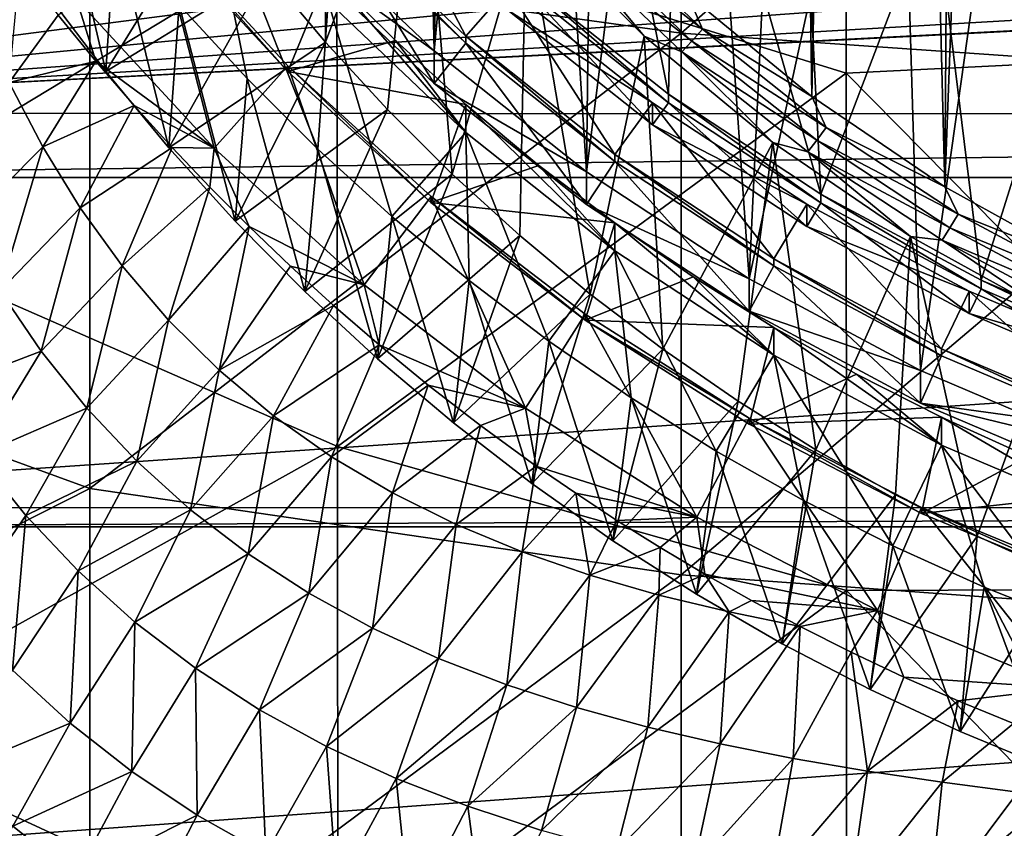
# Model space of a CAD drawing. Header units: metres. Extents: x -104 to 104, y -68 to 90.
# Tile 84 of 256: x -11.5 to -5.36, y -55.8 to -50.75. Entities that reach past the tile are written whole.
import ezdxf

# ---------------------------------------------------------------- set-up
doc = ezdxf.new("R2010")
doc.units = ezdxf.units.M
doc.layers.add('solid_FIT-BATH-153_SW0002', color=7, linetype='CONTINUOUS')

msp = doc.modelspace()

# ---------------------------------------------------------------- linework, layer by layer
at = {"layer": 'solid_FIT-BATH-153_SW0002'}
for points in [[(-5.728199, -51.793858, -16.633579), (-5.594903, -33.232437, -18.257492), (-5.026114, -32.917171, -18.285074)], [(-4.849385, -52.280186, -16.59103), (-5.728199, -51.793858, -16.633579), (-5.026114, -32.917171, -18.285074)], [(-5.728199, -51.793858, -16.633579), (-6.190857, -33.61467, -18.224052), (-5.594903, -33.232437, -18.257492)], [(-6.559093, -51.228302, -16.683058), (-6.811097, -34.07523, -18.183758), (-6.190857, -33.61467, -18.224052)], [(-5.728199, -51.793858, -16.633579), (-6.559093, -51.228302, -16.683058), (-6.190857, -33.61467, -18.224052)], [(-6.559093, -51.228302, -16.683058), (-7.333405, -50.589355, -16.738958), (-6.811097, -34.07523, -18.183758)], [(-9.090753, -43.526817, 3.082692), (-8.915361, -50.944195, 3.731629), (-9.793706, -50.107559, 3.658433)], [(-9.090753, -43.526817, 3.082692), (-8.776835, -44.400761, 3.159153), (-8.915361, -50.944195, 3.731629)], [(-8.776835, -44.400761, 3.159153), (-8.378325, -45.240303, 3.232603), (-8.915361, -50.944195, 3.731629)], [(-8.378325, -45.240303, 3.232603), (-7.964556, -51.69965, 3.797723), (-8.915361, -50.944195, 3.731629)], [(-8.378325, -45.240303, 3.232603), (-7.898681, -46.03743, 3.302342), (-7.964556, -51.69965, 3.797723)], [(-7.898681, -46.03743, 3.302342), (-7.343475, -46.783066, 3.367577), (-7.964556, -51.69965, 3.797723)], [(-7.343475, -46.783066, 3.367577), (-6.949521, -52.367046, 3.856112), (-7.964556, -51.69965, 3.797723)], [(-7.343475, -46.783066, 3.367577), (-6.717751, -47.470886, 3.427754), (-6.949521, -52.367046, 3.856112)], [(-11.063119, -50.320972, 13.693836), (-7.374184, -50.83408, 13.679385), (-7.374184, -47.369625, 13.931927)], [(-7.374184, -47.369625, 13.931927), (-7.374184, -50.83408, 13.679385), (-3.685249, -47.61071, 13.931496)], [(-6.717751, -47.470886, 3.427754), (-6.026678, -48.094933, 3.482351), (-6.949521, -52.367046, 3.856112)], [(-3.169878, -47.467896, 10.93548), (-3.16883, -50.927101, 10.683737), (-6.345631, -47.775509, 10.900718)], [(-7.374184, -50.83408, 13.679385), (-3.685249, -51.089088, 13.678524), (-3.685249, -47.61071, 13.931496)], [(-6.345631, -47.775509, 10.900718), (-6.343844, -51.08321, 10.65707), (-9.521892, -50.097214, 10.712256)], [(-3.16883, -50.927101, 10.683737), (-6.343844, -51.08321, 10.65707), (-6.345631, -47.775509, 10.900718)], [(-8.100172, -47.989269, 0.963557), (-8.341756, -50.507828, 1.183902), (-7.451959, -51.214828, 1.245756)], [(-7.396761, -48.724277, 1.027861), (-8.100172, -47.989269, 0.963557), (-7.451959, -51.214828, 1.245756)], [(-6.026678, -48.094933, 3.482351), (-5.879362, -52.940708, 3.906301), (-6.949521, -52.367046, 3.856112)], [(-6.026678, -48.094933, 3.482351), (-5.277678, -48.648224, 3.530757), (-5.879362, -52.940708, 3.906301)], [(-9.597023, -48.46109, -16.7878), (-9.592359, -50.890503, -16.575254), (-9.958195, -50.45396, -16.613447)], [(-9.597023, -48.46109, -16.7878), (-9.00751, -49.318478, -16.71279), (-9.592359, -50.890503, -16.575254)], [(-5.277678, -48.648224, 3.530757), (-4.761636, -53.416729, 3.947948), (-5.879362, -52.940708, 3.906301)], [(-7.396761, -48.724277, 1.027861), (-7.451959, -51.214828, 1.245756), (-6.502005, -51.839394, 1.300399)], [(-6.62572, -49.389923, 1.086098), (-7.396761, -48.724277, 1.027861), (-6.502005, -51.839394, 1.300399)], [(-9.521892, -50.097214, 10.712256), (-12.698871, -52.019279, 10.539236), (-12.701849, -48.780434, 10.788698)], [(-14.752053, -49.043961, 13.762091), (-14.752053, -52.331753, 13.506108), (-11.063119, -50.320972, 13.693836)], [(-9.00751, -49.318478, -16.71279), (-9.206521, -51.310974, -16.538467), (-9.592359, -50.890503, -16.575254)], [(-9.00751, -49.318478, -16.71279), (-8.802503, -51.713516, -16.50325), (-9.206521, -51.310974, -16.538467)], [(-9.00751, -49.318478, -16.71279), (-8.341341, -50.117535, -16.642881), (-8.802503, -51.713516, -16.50325)], [(-5.794354, -49.979565, 1.137685), (-6.62572, -49.389923, 1.086098), (-6.502005, -51.839394, 1.300399)], [(-3.713002, -49.830849, 5.916355), (-15.47084, -49.539158, 5.890835), (-15.285266, -51.333694, 6.047837)], [(-11.285658, -49.681881, -4.835921), (-11.33701, -50.578644, -15.899865), (-10.964933, -51.072086, -15.856694)], [(-10.905958, -50.178776, -4.792449), (-11.285658, -49.681881, -4.835921), (-10.964933, -51.072086, -15.856694)], [(-10.358816, -49.743824, -4.830502), (-10.505301, -50.656864, -4.750621), (-10.082749, -51.117332, -4.710335)], [(-10.358816, -49.743824, -4.830502), (-10.082749, -51.117332, -4.710335), (-9.640279, -51.558174, -4.671767)], [(-9.576902, -50.635315, -4.752506), (-10.358816, -49.743824, -4.830502), (-9.640279, -51.558174, -4.671767)], [(-9.287787, -49.758568, 2.097145), (-9.576797, -50.034054, 2.121247), (-8.718104, -50.851921, 2.192801)], [(-8.455037, -50.55175, 2.166539), (-9.287787, -49.758568, 2.097145), (-8.718104, -50.851921, 2.192801)], [(-2.812791, -50.140823, 5.943474), (-3.713002, -49.830849, 5.916355), (-15.285266, -51.333694, 6.047837)], [(-10.964933, -51.072086, -15.856694), (-11.33701, -50.578644, -15.899865), (-10.304884, -50.000252, -16.653141)], [(-10.964933, -51.072086, -15.856694), (-10.304884, -50.000252, -16.653141), (-9.958195, -50.45396, -16.613447)], [(-5.794354, -49.979565, 1.137685), (-6.502005, -51.839394, 1.300399), (-5.500985, -52.376019, 1.347348)], [(-4.91154, -50.487396, 1.182114), (-5.794354, -49.979565, 1.137685), (-5.500985, -52.376019, 1.347348)], [(-9.576797, -50.034054, 2.121247), (-9.576969, -50.077518, 1.623139), (-8.717873, -50.895782, 1.694728)], [(-8.718104, -50.851921, 2.192801), (-9.576797, -50.034054, 2.121247), (-8.717873, -50.895782, 1.694728)], [(-9.521892, -50.097214, 10.712256), (-9.519306, -53.415058, 10.450956), (-12.698871, -52.019279, 10.539236)], [(-9.576969, -50.077518, 1.623139), (-9.79387, -50.310127, 1.342344), (-8.91507, -51.147152, 1.415574)], [(-9.793706, -50.107559, 3.658433), (-8.915361, -50.944195, 3.731629), (-9.79387, -50.310127, 1.342344)], [(-8.717873, -50.895782, 1.694728), (-9.576969, -50.077518, 1.623139), (-8.91507, -51.147152, 1.415574)], [(-6.343844, -51.08321, 10.65707), (-9.519306, -53.415058, 10.450956), (-9.521892, -50.097214, 10.712256)], [(-8.341341, -50.117535, -16.642881), (-8.381057, -52.097218, -16.469681), (-8.802503, -51.713516, -16.50325)], [(-8.341341, -50.117535, -16.642881), (-7.941736, -52.462605, -16.437714), (-8.381057, -52.097218, -16.469681)], [(-8.341341, -50.117535, -16.642881), (-7.604521, -50.851551, -16.578663), (-7.941736, -52.462605, -16.437714)], [(-8.096206, -50.258362, -16.689327), (-7.604521, -50.851551, -16.578663), (-8.341341, -50.117535, -16.642881)], [(-8.027506, -50.196686, -16.737993), (-7.954516, -50.129463, -16.770327), (-7.24076, -50.809284, -16.71085)], [(-7.24076, -50.809284, -16.71085), (-7.954516, -50.129463, -16.770327), (-7.333405, -50.589355, -16.738958)], [(-1.887004, -50.363899, 5.962991), (-2.812791, -50.140823, 5.943474), (-15.285266, -51.333694, 6.047837)], [(-10.648018, -50.146263, -1.708617), (-10.288494, -51.551331, -2.238173), (-11.146025, -50.619045, -2.319737)], [(-10.905958, -50.178776, -4.792449), (-10.964933, -51.072086, -15.856694), (-10.571188, -51.548637, -15.815001)], [(-10.505301, -50.656864, -4.750621), (-10.905958, -50.178776, -4.792449), (-10.571188, -51.548637, -15.815001)], [(-10.648018, -50.146263, -1.708617), (-9.828784, -51.036896, -1.630697), (-10.288494, -51.551331, -2.238173)], [(-9.828851, -51.073868, -2.054016), (-9.828784, -51.036896, -1.630697), (-10.648018, -50.146263, -1.708617)], [(-9.828851, -51.073868, -2.054016), (-10.648018, -50.146263, -1.708617), (-10.64769, -50.183689, -2.131896)], [(-9.828851, -51.073868, -2.054016), (-10.64769, -50.183689, -2.131896), (-9.576969, -50.461002, -2.760117)], [(-7.307201, -50.882748, -16.677971), (-8.096206, -50.258362, -16.689327), (-8.027506, -50.196686, -16.737993)], [(-7.307201, -50.882748, -16.677971), (-8.027506, -50.196686, -16.737993), (-7.24076, -50.809284, -16.71085)], [(-7.307201, -50.882748, -16.677971), (-7.369736, -50.950294, -16.62879), (-8.096206, -50.258362, -16.689327)], [(-8.096206, -50.258362, -16.689327), (-7.369736, -50.950294, -16.62879), (-7.604521, -50.851551, -16.578663)], [(-14.752053, -52.331753, 13.506108), (-11.063119, -53.676071, 13.427971), (-11.063119, -50.320972, 13.693836)], [(-11.063119, -50.320972, 13.693836), (-11.063119, -53.676071, 13.427971), (-7.374184, -50.83408, 13.679385)], [(-8.915361, -50.944195, 3.731629), (-8.91507, -51.147152, 1.415574), (-9.79387, -50.310127, 1.342344)], [(-0.947434, -50.498299, 5.974749), (-1.887004, -50.363899, 5.962991), (-15.285266, -51.333694, 6.047837)], [(-11.501603, -50.413071, -5.024477), (-11.261979, -50.720806, -5.088721), (-11.56688, -51.142326, -4.877843)], [(0.947471, -50.498295, 5.974749), (-15.285266, -51.333694, 6.047837), (15.284303, -51.34248, 6.048605)], [(0.947471, -50.498295, 5.974749), (0, -50.543034, 5.978663), (-15.285266, -51.333694, 6.047837)], [(0, -50.543034, 5.978663), (-0.947434, -50.498299, 5.974749), (-15.285266, -51.333694, 6.047837)], [(-10.571188, -51.548637, -15.815001), (-10.964933, -51.072086, -15.856694), (-9.958195, -50.45396, -16.613447)], [(-10.571188, -51.548637, -15.815001), (-9.958195, -50.45396, -16.613447), (-9.592359, -50.890503, -16.575254)], [(-9.828851, -51.073868, -2.054016), (-9.576969, -50.461002, -2.760117), (-9.156737, -50.879639, -2.723491)], [(-9.576969, -50.461002, -2.760117), (-9.576902, -50.635315, -4.752506), (-8.718228, -51.45319, -4.680952)], [(-9.156737, -50.879639, -2.723491), (-9.576969, -50.461002, -2.760117), (-8.718228, -51.45319, -4.680952)], [(-4.91154, -50.487396, 1.182114), (-5.500985, -52.376019, 1.347348), (-4.455458, -52.821259, 1.386301)], [(-8.455037, -50.55175, 2.166539), (-8.718104, -50.851921, 2.192801), (-7.788162, -51.590816, 2.257446)], [(-7.553233, -51.268307, 2.22923), (-8.45476, -50.690365, 0.585067), (-8.455037, -50.55175, 2.166539)], [(-7.553233, -51.268307, 2.22923), (-8.455037, -50.55175, 2.166539), (-7.788162, -51.590816, 2.257446)], [(-8.341882, -50.561104, 0.573758), (-8.45476, -50.690365, 0.585067), (-7.553041, -51.406811, 0.647748)], [(-7.452149, -51.26807, 0.63561), (-8.341756, -50.507828, 1.183902), (-8.341882, -50.561104, 0.573758)], [(-7.452149, -51.26807, 0.63561), (-8.341882, -50.561104, 0.573758), (-7.553041, -51.406811, 0.647748)], [(-7.452149, -51.26807, 0.63561), (-7.451959, -51.214828, 1.245756), (-8.341756, -50.507828, 1.183902)], [(-11.146025, -50.619045, -2.319737), (-11.025414, -51.009174, -5.150985), (-11.261979, -50.720806, -5.088721)], [(-11.146025, -50.619045, -2.319737), (-10.288494, -51.551331, -2.238173), (-11.025414, -51.009174, -5.150985)], [(-7.24076, -50.809284, -16.71085), (-7.333405, -50.589355, -16.738958), (-6.559093, -51.228302, -16.683058)], [(-10.505301, -50.656864, -4.750621), (-10.571188, -51.548637, -15.815001), (-10.15658, -52.007313, -15.774873)], [(-10.082749, -51.117332, -4.710335), (-10.505301, -50.656864, -4.750621), (-10.15658, -52.007313, -15.774873)], [(-9.576902, -50.635315, -4.752506), (-9.640279, -51.558174, -4.671767), (-9.17869, -51.978409, -4.635001)], [(-8.718228, -51.45319, -4.680952), (-9.576902, -50.635315, -4.752506), (-9.17869, -51.978409, -4.635001)], [(-7.553233, -51.268307, 2.22923), (-7.553041, -51.406811, 0.647748), (-8.45476, -50.690365, 0.585067)], [(-11.261979, -50.720806, -5.088721), (-11.025414, -51.009174, -5.150985), (-11.56688, -51.142326, -4.877843)], [(-7.307201, -50.882748, -16.677971), (-7.24076, -50.809284, -16.71085), (-6.468706, -51.422634, -16.657188)], [(-6.468706, -51.422634, -16.657188), (-7.24076, -50.809284, -16.71085), (-6.559093, -51.228302, -16.683058)], [(-11.063119, -53.676071, 13.427971), (-7.374184, -54.216324, 13.411128), (-7.374184, -50.83408, 13.679385)], [(-8.718104, -50.851921, 2.192801), (-8.717873, -50.895782, 1.694728), (-7.788155, -51.634399, 1.759349)], [(-7.788162, -51.590816, 2.257446), (-8.718104, -50.851921, 2.192801), (-7.788155, -51.634399, 1.759349)], [(-7.604521, -50.851551, -16.578663), (-7.487144, -52.807507, -16.407539), (-7.941736, -52.462605, -16.437714)], [(-7.604521, -50.851551, -16.578663), (-6.802414, -51.515182, -16.520601), (-7.487144, -52.807507, -16.407539)], [(-7.369736, -50.950294, -16.62879), (-6.802414, -51.515182, -16.520601), (-7.604521, -50.851551, -16.578663)], [(-7.374184, -50.83408, 13.679385), (-7.374184, -54.216324, 13.411128), (-3.685249, -51.089088, 13.678524)], [(-10.15658, -52.007313, -15.774873), (-10.571188, -51.548637, -15.815001), (-9.592359, -50.890503, -16.575254)], [(-10.15658, -52.007313, -15.774873), (-9.592359, -50.890503, -16.575254), (-9.206521, -51.310974, -16.538467)], [(-9.828851, -51.073868, -2.054016), (-9.156737, -50.879639, -2.723491), (-8.717873, -51.279266, -2.688528)], [(-8.717873, -51.279266, -2.688528), (-9.156737, -50.879639, -2.723491), (-8.718228, -51.45319, -4.680952)], [(-8.717873, -50.895782, 1.694728), (-8.91507, -51.147152, 1.415574), (-7.96449, -51.902328, 1.481644)], [(-7.788155, -51.634399, 1.759349), (-8.717873, -50.895782, 1.694728), (-7.96449, -51.902328, 1.481644)], [(-6.528062, -51.501724, -16.623817), (-7.369736, -50.950294, -16.62879), (-7.307201, -50.882748, -16.677971)], [(-6.528062, -51.501724, -16.623817), (-7.307201, -50.882748, -16.677971), (-6.468706, -51.422634, -16.657188)], [(-3.16883, -50.927101, 10.683737), (-3.167725, -54.302979, 10.416376), (-6.343844, -51.08321, 10.65707)], [(-8.915361, -50.944195, 3.731629), (-7.964556, -51.69965, 3.797723), (-8.91507, -51.147152, 1.415574)], [(-6.528062, -51.501724, -16.623817), (-6.58393, -51.57457, -16.574173), (-7.369736, -50.950294, -16.62879)], [(-7.369736, -50.950294, -16.62879), (-6.58393, -51.57457, -16.574173), (-6.802414, -51.515182, -16.520601)], [(-11.025414, -51.009174, -5.150985), (-11.357926, -51.542233, -4.913616), (-11.56688, -51.142326, -4.877843)], [(-11.025414, -51.009174, -5.150985), (-10.787818, -51.28458, -5.211037), (-11.357926, -51.542233, -4.913616)], [(-10.288494, -51.551331, -2.238173), (-10.787818, -51.28458, -5.211037), (-11.025414, -51.009174, -5.150985)], [(-9.828784, -51.036896, -1.630697), (-9.35266, -52.405617, -2.163433), (-10.288494, -51.551331, -2.238173)], [(-8.93491, -51.889912, -1.982621), (-9.828784, -51.036896, -1.630697), (-9.828851, -51.073868, -2.054016)], [(-9.828784, -51.036896, -1.630697), (-8.934748, -51.853012, -1.559296), (-9.35266, -52.405617, -2.163433)], [(-8.93491, -51.889912, -1.982621), (-8.934748, -51.853012, -1.559296), (-9.828784, -51.036896, -1.630697)], [(-10.082749, -51.117332, -4.710335), (-10.15658, -52.007313, -15.774873), (-9.721884, -52.447243, -15.736383)], [(-9.640279, -51.558174, -4.671767), (-10.082749, -51.117332, -4.710335), (-9.721884, -52.447243, -15.736383)], [(-8.93491, -51.889912, -1.982621), (-9.828851, -51.073868, -2.054016), (-8.717873, -51.279266, -2.688528)], [(-6.343844, -51.08321, 10.65707), (-6.341945, -54.314671, 10.398998), (-9.519306, -53.415058, 10.450956)], [(-7.374184, -54.216324, 13.411128), (-3.685249, -54.484783, 13.409761), (-3.685249, -51.089088, 13.678524)], [(-3.167725, -54.302979, 10.416376), (-6.341945, -54.314671, 10.398998), (-6.343844, -51.08321, 10.65707)], [(-11.56688, -51.142326, -4.877843), (-11.357926, -51.542233, -4.913616), (-11.856899, -52.045628, -4.585394)], [(-7.964556, -51.69965, 3.797723), (-7.96449, -51.902328, 1.481644), (-8.91507, -51.147152, 1.415574)], [(-6.502117, -51.892704, 0.690259), (-7.451959, -51.214828, 1.245756), (-7.452149, -51.26807, 0.63561)], [(-6.502117, -51.892704, 0.690259), (-6.502005, -51.839394, 1.300399), (-7.451959, -51.214828, 1.245756)], [(-6.468706, -51.422634, -16.657188), (-6.559093, -51.228302, -16.683058), (-5.728199, -51.793858, -16.633579)], [(-10.787818, -51.28458, -5.211037), (-11.123269, -51.924793, -4.95975), (-11.357926, -51.542233, -4.913616)], [(-10.787818, -51.28458, -5.211037), (-10.550253, -51.54681, -5.268366), (-11.123269, -51.924793, -4.95975)], [(-10.288494, -51.551331, -2.238173), (-10.550253, -51.54681, -5.268366), (-10.787818, -51.28458, -5.211037)], [(-8.93491, -51.889912, -1.982621), (-8.717873, -51.279266, -2.688528), (-8.261339, -51.65897, -2.655309)], [(-8.717873, -51.279266, -2.688528), (-8.718228, -51.45319, -4.680952), (-7.788352, -52.192055, -4.61631)], [(-8.261339, -51.65897, -2.655309), (-8.717873, -51.279266, -2.688528), (-7.788352, -52.192055, -4.61631)], [(-7.553233, -51.268307, 2.22923), (-7.788162, -51.590816, 2.257446), (-6.795347, -52.243565, 2.314554)], [(-6.590314, -51.901417, 2.28462), (-7.553041, -51.406811, 0.647748), (-7.553233, -51.268307, 2.22923)], [(-6.590314, -51.901417, 2.28462), (-7.553233, -51.268307, 2.22923), (-6.795347, -52.243565, 2.314554)], [(-7.452149, -51.26807, 0.63561), (-7.553041, -51.406811, 0.647748), (-6.590411, -52.039738, 0.703122)], [(-6.502117, -51.892704, 0.690259), (-7.452149, -51.26807, 0.63561), (-6.590411, -52.039738, 0.703122)], [(15.284303, -51.34248, 6.048605), (-15.285266, -51.333694, 6.047837), (-15.241204, -51.735741, 6.083011)], [(15.24121, -51.735508, 6.082991), (15.284303, -51.34248, 6.048605), (-15.241204, -51.735741, 6.083011)], [(-9.721884, -52.447243, -15.736383), (-10.15658, -52.007313, -15.774873), (-9.206521, -51.310974, -16.538467)], [(-9.721884, -52.447243, -15.736383), (-9.206521, -51.310974, -16.538467), (-8.802503, -51.713516, -16.50325)], [(-6.590314, -51.901417, 2.28462), (-6.590411, -52.039738, 0.703122), (-7.553041, -51.406811, 0.647748)], [(-6.528062, -51.501724, -16.623817), (-6.468706, -51.422634, -16.657188), (-5.644569, -51.964573, -16.609776)], [(-5.644569, -51.964573, -16.609776), (-6.468706, -51.422634, -16.657188), (-5.728199, -51.793858, -16.633579)], [(-8.718228, -51.45319, -4.680952), (-9.17869, -51.978409, -4.635001), (-8.697507, -52.378601, -4.599989)], [(-8.718228, -51.45319, -4.680952), (-8.697507, -52.378601, -4.599989), (-8.19962, -52.75634, -4.566941)], [(-7.788352, -52.192055, -4.61631), (-8.718228, -51.45319, -4.680952), (-8.19962, -52.75634, -4.566941)], [(-11.357926, -51.542233, -4.913616), (-11.624927, -52.442612, -4.633882), (-11.856899, -52.045628, -4.585394)], [(-11.357926, -51.542233, -4.913616), (-11.123269, -51.924793, -4.95975), (-11.624927, -52.442612, -4.633882)], [(-10.550253, -51.54681, -5.268366), (-10.861291, -52.286732, -5.016206), (-11.123269, -51.924793, -4.95975)], [(-10.550253, -51.54681, -5.268366), (-10.313954, -51.795616, -5.323219), (-10.861291, -52.286732, -5.016206)], [(-10.288494, -51.551331, -2.238173), (-10.313954, -51.795616, -5.323219), (-10.550253, -51.54681, -5.268366)], [(-10.288494, -51.551331, -2.238173), (-10.069115, -52.041561, -5.376993), (-10.313954, -51.795616, -5.323219)], [(-10.288494, -51.551331, -2.238173), (-9.35266, -52.405617, -2.163433), (-10.069115, -52.041561, -5.376993)], [(-6.802414, -51.515182, -16.520601), (-7.017341, -53.131672, -16.379177), (-7.487144, -52.807507, -16.407539)], [(-6.802414, -51.515182, -16.520601), (-6.53265, -53.435074, -16.352634), (-7.017341, -53.131672, -16.379177)], [(-6.802414, -51.515182, -16.520601), (-5.941752, -52.102455, -16.469223), (-6.53265, -53.435074, -16.352634)], [(-6.58393, -51.57457, -16.574173), (-5.941752, -52.102455, -16.469223), (-6.802414, -51.515182, -16.520601)], [(-5.696363, -52.048634, -16.575968), (-6.58393, -51.57457, -16.574173), (-6.528062, -51.501724, -16.623817)], [(-5.696363, -52.048634, -16.575968), (-6.528062, -51.501724, -16.623817), (-5.644569, -51.964573, -16.609776)], [(-9.640279, -51.558174, -4.671767), (-9.721884, -52.447243, -15.736383), (-9.267854, -52.867645, -15.699603)], [(-9.17869, -51.978409, -4.635001), (-9.640279, -51.558174, -4.671767), (-9.267854, -52.867645, -15.699603)], [(-7.788162, -51.590816, 2.257446), (-7.788155, -51.634399, 1.759349), (-6.795705, -52.287003, 1.816444)], [(-6.795347, -52.243565, 2.314554), (-7.788162, -51.590816, 2.257446), (-6.795705, -52.287003, 1.816444)], [(-5.696363, -52.048634, -16.575968), (-5.745113, -52.12616, -16.525915), (-6.58393, -51.57457, -16.574173)], [(-6.58393, -51.57457, -16.574173), (-5.745113, -52.12616, -16.525915), (-5.941752, -52.102455, -16.469223)], [(-8.93491, -51.889912, -1.982621), (-8.261339, -51.65897, -2.655309), (-7.788155, -52.017883, -2.623908)], [(-7.788155, -52.017883, -2.623908), (-8.261339, -51.65897, -2.655309), (-7.788352, -52.192055, -4.61631)], [(-7.788155, -51.634399, 1.759349), (-7.96449, -51.902328, 1.481644), (-6.949785, -52.56958, 1.540021)], [(-6.795705, -52.287003, 1.816444), (-7.788155, -51.634399, 1.759349), (-6.949785, -52.56958, 1.540021)], [(15.24121, -51.735508, 6.082991), (-15.241204, -51.735741, 6.083011), (-14.974675, -53.795784, 6.263242)], [(14.974097, -53.799835, 6.263596), (15.24121, -51.735508, 6.082991), (-14.974675, -53.795784, 6.263242)], [(-9.267854, -52.867645, -15.699603), (-9.721884, -52.447243, -15.736383), (-8.802503, -51.713516, -16.50325)], [(-9.267854, -52.867645, -15.699603), (-8.802503, -51.713516, -16.50325), (-8.381057, -52.097218, -16.469681)], [(-7.964556, -51.69965, 3.797723), (-6.949521, -52.367046, 3.856112), (-7.96449, -51.902328, 1.481644)], [(-10.313954, -51.795616, -5.323219), (-10.572283, -52.625328, -5.081807), (-10.861291, -52.286732, -5.016206)], [(-10.313954, -51.795616, -5.323219), (-10.069115, -52.041561, -5.376993), (-10.572283, -52.625328, -5.081807)], [(-5.644569, -51.964573, -16.609776), (-5.728199, -51.793858, -16.633579), (-4.849385, -52.280186, -16.59103)], [(-8.934748, -51.853012, -1.559296), (-8.345644, -53.1754, -2.096085), (-9.35266, -52.405617, -2.163433)], [(-7.972676, -52.625462, -1.918269), (-8.934748, -51.853012, -1.559296), (-8.93491, -51.889912, -1.982621)], [(-8.934748, -51.853012, -1.559296), (-7.972713, -52.588402, -1.494958), (-8.345644, -53.1754, -2.096085)], [(-7.972676, -52.625462, -1.918269), (-7.972713, -52.588402, -1.494958), (-8.934748, -51.853012, -1.559296)], [(-5.501069, -52.429363, 0.73721), (-6.502005, -51.839394, 1.300399), (-6.502117, -51.892704, 0.690259)], [(-5.501069, -52.429363, 0.73721), (-5.500985, -52.376019, 1.347348), (-6.502005, -51.839394, 1.300399)], [(-7.972676, -52.625462, -1.918269), (-8.93491, -51.889912, -1.982621), (-7.788155, -52.017883, -2.623908)], [(-6.949521, -52.367046, 3.856112), (-6.949785, -52.56958, 1.540021), (-7.96449, -51.902328, 1.481644)], [(-6.590314, -51.901417, 2.28462), (-6.795347, -52.243565, 2.314554), (-5.749163, -52.804401, 2.363621)], [(-6.502117, -51.892704, 0.690259), (-6.590411, -52.039738, 0.703122), (-5.575509, -52.583767, 0.750719)], [(-5.575687, -52.445351, 2.332208), (-6.590411, -52.039738, 0.703122), (-6.590314, -51.901417, 2.28462)], [(-5.575687, -52.445351, 2.332208), (-6.590314, -51.901417, 2.28462), (-5.749163, -52.804401, 2.363621)], [(-5.501069, -52.429363, 0.73721), (-6.502117, -51.892704, 0.690259), (-5.575509, -52.583767, 0.750719)], [(-11.123269, -51.924793, -4.95975), (-11.366707, -52.820095, -4.692654), (-11.624927, -52.442612, -4.633882)], [(-11.123269, -51.924793, -4.95975), (-10.861291, -52.286732, -5.016206), (-11.366707, -52.820095, -4.692654)], [(-9.17869, -51.978409, -4.635001), (-9.267854, -52.867645, -15.699603), (-8.795339, -53.267689, -15.664604)], [(-8.697507, -52.378601, -4.599989), (-9.17869, -51.978409, -4.635001), (-8.795339, -53.267689, -15.664604)], [(-5.696363, -52.048634, -16.575968), (-5.644569, -51.964573, -16.609776), (-4.774986, -52.430737, -16.568991)], [(-4.774986, -52.430737, -16.568991), (-5.644569, -51.964573, -16.609776), (-4.849385, -52.280186, -16.59103)], [(-9.519306, -53.415058, 10.450956), (-12.695654, -55.185204, 10.275314), (-12.698871, -52.019279, 10.539236)], [(-10.069115, -52.041561, -5.376993), (-10.257465, -52.938126, -5.154819), (-10.572283, -52.625328, -5.081807)], [(-10.069115, -52.041561, -5.376993), (-9.81077, -52.288898, -5.43075), (-10.257465, -52.938126, -5.154819)], [(-9.35266, -52.405617, -2.163433), (-9.81077, -52.288898, -5.43075), (-10.069115, -52.041561, -5.376993)], [(-7.972676, -52.625462, -1.918269), (-7.788155, -52.017883, -2.623908), (-7.299279, -52.355286, -2.594389)], [(-7.788155, -52.017883, -2.623908), (-7.788352, -52.192055, -4.61631), (-6.795459, -52.844872, -4.559196)], [(-7.299279, -52.355286, -2.594389), (-7.788155, -52.017883, -2.623908), (-6.795459, -52.844872, -4.559196)], [(-5.575687, -52.445351, 2.332208), (-5.575509, -52.583767, 0.750719), (-6.590411, -52.039738, 0.703122)], [(-8.795339, -53.267689, -15.664604), (-9.267854, -52.867645, -15.699603), (-8.381057, -52.097218, -16.469681)], [(-8.795339, -53.267689, -15.664604), (-8.381057, -52.097218, -16.469681), (-7.941736, -52.462605, -16.437714)], [(-5.941752, -52.102455, -16.469223), (-6.03604, -53.715851, -16.328068), (-6.53265, -53.435074, -16.352634)], [(-5.941752, -52.102455, -16.469223), (-5.526901, -53.974251, -16.305462), (-6.03604, -53.715851, -16.328068)], [(-5.941752, -52.102455, -16.469223), (-5.031303, -52.607582, -16.42503), (-5.526901, -53.974251, -16.305462)], [(-5.745113, -52.12616, -16.525915), (-5.031303, -52.607582, -16.42503), (-5.941752, -52.102455, -16.469223)], [(-4.818801, -52.519073, -16.534811), (-5.745113, -52.12616, -16.525915), (-5.696363, -52.048634, -16.575968)], [(-4.818801, -52.519073, -16.534811), (-5.696363, -52.048634, -16.575968), (-4.774986, -52.430737, -16.568991)], [(-4.818801, -52.519073, -16.534811), (-4.86004, -52.600628, -16.484406), (-5.745113, -52.12616, -16.525915)], [(-5.745113, -52.12616, -16.525915), (-4.86004, -52.600628, -16.484406), (-5.031303, -52.607582, -16.42503)], [(-7.788352, -52.192055, -4.61631), (-8.19962, -52.75634, -4.566941), (-7.685127, -53.11134, -4.535882)], [(-7.788352, -52.192055, -4.61631), (-7.685127, -53.11134, -4.535882), (-7.154351, -53.443581, -4.506815)], [(-6.795459, -52.844872, -4.559196), (-7.788352, -52.192055, -4.61631), (-7.154351, -53.443581, -4.506815)], [(-10.861291, -52.286732, -5.016206), (-11.081701, -53.175282, -4.760989), (-11.366707, -52.820095, -4.692654)], [(-10.861291, -52.286732, -5.016206), (-10.572283, -52.625328, -5.081807), (-11.081701, -53.175282, -4.760989)], [(-6.795705, -52.287003, 1.816444), (-6.949785, -52.56958, 1.540021), (-5.879125, -53.143536, 1.590235)], [(-6.795347, -52.243565, 2.314554), (-6.795705, -52.287003, 1.816444), (-5.749042, -52.848087, 1.865533)], [(-5.749042, -52.848087, 1.865533), (-6.795705, -52.287003, 1.816444), (-5.879125, -53.143536, 1.590235)], [(-5.749163, -52.804401, 2.363621), (-6.795347, -52.243565, 2.314554), (-5.749042, -52.848087, 1.865533)], [(-14.752053, -52.331753, 13.506108), (-14.752053, -55.545864, 13.235017), (-11.063119, -53.676071, 13.427971)], [(-9.81077, -52.288898, -5.43075), (-9.542925, -52.533039, -5.483958), (-10.257465, -52.938126, -5.154819)], [(-9.35266, -52.405617, -2.163433), (-9.542925, -52.533039, -5.483958), (-9.81077, -52.288898, -5.43075)], [(-9.35266, -52.405617, -2.163433), (-9.258545, -52.779282, -5.536046), (-9.542925, -52.533039, -5.483958)], [(-9.35266, -52.405617, -2.163433), (-8.345644, -53.1754, -2.096085), (-9.258545, -52.779282, -5.536046)], [(-8.697507, -52.378601, -4.599989), (-8.795339, -53.267689, -15.664604), (-8.305494, -53.646381, -15.631473)], [(-8.19962, -52.75634, -4.566941), (-8.697507, -52.378601, -4.599989), (-8.305494, -53.646381, -15.631473)], [(-7.972676, -52.625462, -1.918269), (-7.299279, -52.355286, -2.594389), (-6.795705, -52.67049, -2.566812)], [(-6.795705, -52.67049, -2.566812), (-7.299279, -52.355286, -2.594389), (-6.795459, -52.844872, -4.559196)], [(-6.949521, -52.367046, 3.856112), (-5.879362, -52.940708, 3.906301), (-6.949785, -52.56958, 1.540021)], [(-4.45555, -52.874603, 0.776164), (-5.500985, -52.376019, 1.347348), (-5.501069, -52.429363, 0.73721)], [(-4.45555, -52.874603, 0.776164), (-4.455458, -52.821259, 1.386301), (-5.500985, -52.376019, 1.347348)], [(-12.037155, -53.074215, -4.303192), (-11.624927, -52.442612, -4.633882), (-11.366707, -52.820095, -4.692654)], [(-8.305494, -53.646381, -15.631473), (-8.795339, -53.267689, -15.664604), (-7.941736, -52.462605, -16.437714)], [(-8.305494, -53.646381, -15.631473), (-7.941736, -52.462605, -16.437714), (-7.487144, -52.807507, -16.407539)], [(-5.575687, -52.445351, 2.332208), (-5.749163, -52.804401, 2.363621), (-4.656465, -53.269726, 2.404331)], [(-4.515985, -52.896633, 2.37169), (-5.575509, -52.583767, 0.750719), (-5.575687, -52.445351, 2.332208)], [(-4.515985, -52.896633, 2.37169), (-5.575687, -52.445351, 2.332208), (-4.656465, -53.269726, 2.404331)], [(-5.501069, -52.429363, 0.73721), (-5.575509, -52.583767, 0.750719), (-4.515508, -53.035191, 0.790213)], [(-4.45555, -52.874603, 0.776164), (-5.501069, -52.429363, 0.73721), (-4.515508, -53.035191, 0.790213)], [(-9.542925, -52.533039, -5.483958), (-9.918112, -53.222752, -5.23349), (-10.257465, -52.938126, -5.154819)], [(-9.542925, -52.533039, -5.483958), (-9.258545, -52.779282, -5.536046), (-9.918112, -53.222752, -5.23349)], [(-7.972713, -52.588402, -1.494958), (-7.275109, -53.854824, -2.036643), (-8.345644, -53.1754, -2.096085)], [(-7.972713, -52.588402, -1.494958), (-6.95, -53.237461, -1.438173), (-7.275109, -53.854824, -2.036643)], [(-7.972676, -52.625462, -1.918269), (-6.95, -53.237461, -1.438173), (-7.972713, -52.588402, -1.494958)], [(-5.879362, -52.940708, 3.906301), (-5.879125, -53.143536, 1.590235), (-6.949785, -52.56958, 1.540021)], [(-4.515985, -52.896633, 2.37169), (-4.515508, -53.035191, 0.790213), (-5.575509, -52.583767, 0.750719)], [(-10.572283, -52.625328, -5.081807), (-10.770889, -53.505802, -4.837218), (-11.081701, -53.175282, -4.760989)], [(-10.572283, -52.625328, -5.081807), (-10.257465, -52.938126, -5.154819), (-10.770889, -53.505802, -4.837218)], [(-6.949765, -53.274632, -1.861474), (-6.95, -53.237461, -1.438173), (-7.972676, -52.625462, -1.918269)], [(-6.949765, -53.274632, -1.861474), (-7.972676, -52.625462, -1.918269), (-6.795705, -52.67049, -2.566812)], [(-5.031303, -52.607582, -16.42503), (-5.00628, -54.209869, -16.284847), (-5.526901, -53.974251, -16.305462)], [(-6.949765, -53.274632, -1.861474), (-6.795705, -52.67049, -2.566812), (-6.278569, -52.962795, -2.541239)], [(-6.795705, -52.67049, -2.566812), (-6.795459, -52.844872, -4.559196), (-5.749249, -53.405739, -4.510126)], [(-6.278569, -52.962795, -2.541239), (-6.795705, -52.67049, -2.566812), (-5.749249, -53.405739, -4.510126)], [(-9.258545, -52.779282, -5.536046), (-9.556377, -53.47818, -5.315807), (-9.918112, -53.222752, -5.23349)], [(-9.258545, -52.779282, -5.536046), (-8.952127, -53.030582, -5.587245), (-9.556377, -53.47818, -5.315807)], [(-8.345644, -53.1754, -2.096085), (-8.952127, -53.030582, -5.587245), (-9.258545, -52.779282, -5.536046)], [(-8.19962, -52.75634, -4.566941), (-8.305494, -53.646381, -15.631473), (-7.799537, -54.002815, -15.600288)], [(-7.685127, -53.11134, -4.535882), (-8.19962, -52.75634, -4.566941), (-7.799537, -54.002815, -15.600288)], [(-11.764555, -53.471203, -4.368224), (-12.037155, -53.074215, -4.303192), (-11.366707, -52.820095, -4.692654)], [(-11.764555, -53.471203, -4.368224), (-11.366707, -52.820095, -4.692654), (-11.081701, -53.175282, -4.760989)], [(-7.799537, -54.002815, -15.600288), (-8.305494, -53.646381, -15.631473), (-7.487144, -52.807507, -16.407539)], [(-7.799537, -54.002815, -15.600288), (-7.487144, -52.807507, -16.407539), (-7.017341, -53.131672, -16.379177)], [(-5.749163, -52.804401, 2.363621), (-5.749042, -52.848087, 1.865533), (-4.656112, -53.313473, 1.906249)], [(-4.656465, -53.269726, 2.404331), (-5.749163, -52.804401, 2.363621), (-4.656112, -53.313473, 1.906249)], [(-6.795459, -52.844872, -4.559196), (-7.154351, -53.443581, -4.506815), (-6.610501, -53.751057, -4.479915)], [(-6.795459, -52.844872, -4.559196), (-6.610501, -53.751057, -4.479915), (-6.052896, -54.034046, -4.455156)], [(-5.749249, -53.405739, -4.510126), (-6.795459, -52.844872, -4.559196), (-6.052896, -54.034046, -4.455156)], [(-4.656112, -53.313473, 1.906249), (-5.749042, -52.848087, 1.865533), (-5.879125, -53.143536, 1.590235)], [(-10.257465, -52.938126, -5.154819), (-10.435339, -53.809334, -4.919618), (-10.770889, -53.505802, -4.837218)], [(-10.257465, -52.938126, -5.154819), (-9.918112, -53.222752, -5.23349), (-10.435339, -53.809334, -4.919618)], [(-6.949765, -53.274632, -1.861474), (-6.278569, -52.962795, -2.541239), (-5.749042, -53.231571, -2.517724)], [(-5.749042, -53.231571, -2.517724), (-6.278569, -52.962795, -2.541239), (-5.749249, -53.405739, -4.510126)], [(-5.879362, -52.940708, 3.906301), (-4.761636, -53.416729, 3.947948), (-5.879125, -53.143536, 1.590235)], [(-8.952127, -53.030582, -5.587245), (-9.175231, -53.704647, -5.399511), (-9.556377, -53.47818, -5.315807)], [(-8.952127, -53.030582, -5.587245), (-8.626089, -53.283157, -5.638279), (-9.175231, -53.704647, -5.399511)], [(-8.345644, -53.1754, -2.096085), (-8.626089, -53.283157, -5.638279), (-8.952127, -53.030582, -5.587245)], [(-7.685127, -53.11134, -4.535882), (-7.799537, -54.002815, -15.600288), (-7.278415, -54.336376, -15.571106)], [(-7.278415, -54.336376, -15.571106), (-7.799537, -54.002815, -15.600288), (-7.017341, -53.131672, -16.379177)], [(-7.154351, -53.443581, -4.506815), (-7.685127, -53.11134, -4.535882), (-7.278415, -54.336376, -15.571106)], [(-7.278415, -54.336376, -15.571106), (-7.017341, -53.131672, -16.379177), (-6.53265, -53.435074, -16.352634)], [(-4.761636, -53.416729, 3.947948), (-4.761129, -53.619572, 1.631883), (-5.879125, -53.143536, 1.590235)], [(-4.656112, -53.313473, 1.906249), (-5.879125, -53.143536, 1.590235), (-4.761129, -53.619572, 1.631883)], [(-11.464005, -53.844559, -4.443055), (-11.764555, -53.471203, -4.368224), (-11.081701, -53.175282, -4.760989)], [(-11.464005, -53.844559, -4.443055), (-11.081701, -53.175282, -4.760989), (-10.770889, -53.505802, -4.837218)], [(-8.345644, -53.1754, -2.096085), (-8.277739, -53.536953, -5.686401), (-8.626089, -53.283157, -5.638279)], [(-8.345644, -53.1754, -2.096085), (-7.275109, -53.854824, -2.036643), (-8.277739, -53.536953, -5.686401)], [(-9.918112, -53.222752, -5.23349), (-10.076568, -54.084229, -5.006323), (-10.435339, -53.809334, -4.919618)], [(-9.918112, -53.222752, -5.23349), (-9.556377, -53.47818, -5.315807), (-10.076568, -54.084229, -5.006323)], [(-6.95, -53.237461, -1.438173), (-6.149202, -54.438713, -1.985559), (-7.275109, -53.854824, -2.036643)], [(-6.95, -53.237461, -1.438173), (-5.874394, -53.795254, -1.389372), (-6.149202, -54.438713, -1.985559)], [(-5.874581, -53.832203, -1.812693), (-5.874394, -53.795254, -1.389372), (-6.95, -53.237461, -1.438173)], [(-5.874581, -53.832203, -1.812693), (-6.95, -53.237461, -1.438173), (-6.949765, -53.274632, -1.861474)], [(-5.874581, -53.832203, -1.812693), (-6.949765, -53.274632, -1.861474), (-5.749042, -53.231571, -2.517724)], [(-5.874581, -53.832203, -1.812693), (-5.749042, -53.231571, -2.517724), (-5.207973, -53.476414, -2.496303)], [(-5.749042, -53.231571, -2.517724), (-5.749249, -53.405739, -4.510126), (-4.65656, -53.871067, -4.469415)], [(-5.207973, -53.476414, -2.496303), (-5.749042, -53.231571, -2.517724), (-4.65656, -53.871067, -4.469415)], [(-8.626089, -53.283157, -5.638279), (-8.77767, -53.902443, -5.482339), (-9.175231, -53.704647, -5.399511)], [(-8.626089, -53.283157, -5.638279), (-8.277739, -53.536953, -5.686401), (-8.77767, -53.902443, -5.482339)], [(-9.519306, -53.415058, 10.450956), (-9.516532, -56.657337, 10.174276), (-12.695654, -55.185204, 10.275314)], [(-6.341945, -54.314671, 10.398998), (-9.516532, -56.657337, 10.174276), (-9.519306, -53.415058, 10.450956)], [(-6.742895, -54.646591, -15.543965), (-7.278415, -54.336376, -15.571106), (-6.53265, -53.435074, -16.352634)], [(-7.154351, -53.443581, -4.506815), (-7.278415, -54.336376, -15.571106), (-6.742895, -54.646591, -15.543965)], [(-6.610501, -53.751057, -4.479915), (-7.154351, -53.443581, -4.506815), (-6.742895, -54.646591, -15.543965)], [(-6.742895, -54.646591, -15.543965), (-6.53265, -53.435074, -16.352634), (-6.03604, -53.715851, -16.328068)], [(-5.749249, -53.405739, -4.510126), (-6.052896, -54.034046, -4.455156), (-5.482707, -54.292095, -4.43258)], [(-5.749249, -53.405739, -4.510126), (-5.482707, -54.292095, -4.43258), (-4.90247, -54.523956, -4.412295)], [(-4.65656, -53.871067, -4.469415), (-5.749249, -53.405739, -4.510126), (-4.90247, -54.523956, -4.412295)], [(-11.880309, -54.449493, -4.082226), (-11.764555, -53.471203, -4.368224), (-11.464005, -53.844559, -4.443055)], [(-11.136459, -54.191814, -4.525908), (-11.464005, -53.844559, -4.443055), (-10.770889, -53.505802, -4.837218)], [(-11.136459, -54.191814, -4.525908), (-10.770889, -53.505802, -4.837218), (-10.435339, -53.809334, -4.919618)], [(-9.556377, -53.47818, -5.315807), (-9.697186, -54.330498, -5.095133), (-10.076568, -54.084229, -5.006323)], [(-9.556377, -53.47818, -5.315807), (-9.175231, -53.704647, -5.399511), (-9.697186, -54.330498, -5.095133)], [(-5.874581, -53.832203, -1.812693), (-5.207973, -53.476414, -2.496303), (-4.656112, -53.69696, -2.477008)], [(-8.277739, -53.536953, -5.686401), (-8.366468, -54.072777, -5.562412), (-8.77767, -53.902443, -5.482339)], [(-8.277739, -53.536953, -5.686401), (-8.031504, -53.706787, -5.715563), (-8.366468, -54.072777, -5.562412)], [(-7.275109, -53.854824, -2.036643), (-8.031504, -53.706787, -5.715563), (-8.277739, -53.536953, -5.686401)], [(-14.752053, -55.545864, 13.235017), (-11.063119, -56.955433, 13.146264), (-11.063119, -53.676071, 13.427971)], [(-11.063119, -53.676071, 13.427971), (-11.063119, -56.955433, 13.146264), (-7.374184, -54.216324, 13.411128)], [(-4.754427, -54.294449, -1.772251), (-5.874581, -53.832203, -1.812693), (-4.656112, -53.69696, -2.477008)], [(-9.175231, -53.704647, -5.399511), (-9.299963, -54.548405, -5.183798), (-9.697186, -54.330498, -5.095133)], [(-9.175231, -53.704647, -5.399511), (-8.77767, -53.902443, -5.482339), (-9.299963, -54.548405, -5.183798)], [(-8.031504, -53.706787, -5.715563), (-7.944016, -54.218437, -5.638508), (-8.366468, -54.072777, -5.562412)], [(-8.031504, -53.706787, -5.715563), (-7.774108, -53.876377, -5.743408), (-7.944016, -54.218437, -5.638508)], [(-7.275109, -53.854824, -2.036643), (-7.774108, -53.876377, -5.743408), (-8.031504, -53.706787, -5.715563)], [(-6.193865, -54.932919, -15.518915), (-6.742895, -54.646591, -15.543965), (-6.03604, -53.715851, -16.328068)], [(-6.610501, -53.751057, -4.479915), (-6.742895, -54.646591, -15.543965), (-6.193865, -54.932919, -15.518915)], [(-6.052896, -54.034046, -4.455156), (-6.610501, -53.751057, -4.479915), (-6.193865, -54.932919, -15.518915)], [(-6.193865, -54.932919, -15.518915), (-6.03604, -53.715851, -16.328068), (-5.526901, -53.974251, -16.305462)], [(14.974097, -53.799835, 6.263596), (-14.974675, -53.795784, 6.263242), (-14.956617, -53.915817, 6.273743)], [(14.95666, -53.915718, 6.273735), (14.974097, -53.799835, 6.263596), (-14.956617, -53.915817, 6.273743)], [(-10.782963, -54.510555, -4.614949), (-11.136459, -54.191814, -4.525908), (-10.435339, -53.809334, -4.919618)], [(-10.782963, -54.510555, -4.614949), (-10.435339, -53.809334, -4.919618), (-10.076568, -54.084229, -5.006323)], [(-5.874394, -53.795254, -1.389372), (-4.976491, -54.92263, -1.943222), (-6.149202, -54.438713, -1.985559)], [(-4.754427, -54.294449, -1.772251), (-5.874394, -53.795254, -1.389372), (-5.874581, -53.832203, -1.812693)], [(-5.874394, -53.795254, -1.389372), (-4.75408, -54.257538, -1.348927), (-4.976491, -54.92263, -1.943222)], [(-4.754427, -54.294449, -1.772251), (-4.75408, -54.257538, -1.348927), (-5.874394, -53.795254, -1.389372)], [(-11.546314, -54.810184, -4.167458), (-11.880309, -54.449493, -4.082226), (-11.464005, -53.844559, -4.443055)], [(-11.546314, -54.810184, -4.167458), (-11.464005, -53.844559, -4.443055), (-11.136459, -54.191814, -4.525908)], [(-7.774108, -53.876377, -5.743408), (-7.505582, -54.045002, -5.769745), (-7.944016, -54.218437, -5.638508)], [(-7.275109, -53.854824, -2.036643), (-7.505582, -54.045002, -5.769745), (-7.774108, -53.876377, -5.743408)], [(-7.275109, -53.854824, -2.036643), (-7.225724, -54.212025, -5.793785), (-7.505582, -54.045002, -5.769745)], [(-7.275109, -53.854824, -2.036643), (-6.149202, -54.438713, -1.985559), (-7.225724, -54.212025, -5.793785)], [(14.95666, -53.915718, 6.273735), (-14.956617, -53.915817, 6.273743), (-14.584985, -56.061543, 6.46147)], [(14.584984, -56.061546, 6.46147), (14.95666, -53.915718, 6.273735), (-14.584985, -56.061543, 6.46147)], [(-8.77767, -53.902443, -5.482339), (-8.887602, -54.738541, -5.270205), (-9.299963, -54.548405, -5.183798)], [(-8.77767, -53.902443, -5.482339), (-8.366468, -54.072777, -5.562412), (-8.887602, -54.738541, -5.270205)], [(-5.632496, -55.194721, -15.49601), (-6.193865, -54.932919, -15.518915), (-5.526901, -53.974251, -16.305462)], [(-5.632496, -55.194721, -15.49601), (-5.526901, -53.974251, -16.305462), (-5.00628, -54.209869, -16.284847)], [(-7.505582, -54.045002, -5.769745), (-7.512667, -54.342361, -5.709467), (-7.944016, -54.218437, -5.638508)], [(-7.505582, -54.045002, -5.769745), (-7.225724, -54.212025, -5.793785), (-7.512667, -54.342361, -5.709467)], [(-6.052896, -54.034046, -4.455156), (-6.193865, -54.932919, -15.518915), (-5.632496, -55.194721, -15.49601)], [(-5.482707, -54.292095, -4.43258), (-6.052896, -54.034046, -4.455156), (-5.632496, -55.194721, -15.49601)], [(-10.405134, -54.799217, -4.708162), (-10.782963, -54.510555, -4.614949), (-10.076568, -54.084229, -5.006323)], [(-10.405134, -54.799217, -4.708162), (-10.076568, -54.084229, -5.006323), (-9.697186, -54.330498, -5.095133)], [(-8.366468, -54.072777, -5.562412), (-8.462437, -54.903152, -5.352959), (-8.887602, -54.738541, -5.270205)], [(-8.366468, -54.072777, -5.562412), (-7.944016, -54.218437, -5.638508), (-8.462437, -54.903152, -5.352959)], [(-11.18603, -55.142323, -4.25883), (-11.546314, -54.810184, -4.167458), (-11.136459, -54.191814, -4.525908)], [(-11.18603, -55.142323, -4.25883), (-11.136459, -54.191814, -4.525908), (-10.782963, -54.510555, -4.614949)], [(-11.063119, -56.955433, 13.146264), (-7.374184, -57.522076, 13.126828), (-7.374184, -54.216324, 13.411128)], [(-7.944016, -54.218437, -5.638508), (-8.02668, -55.045052, -5.430901), (-8.462437, -54.903152, -5.352959)], [(-7.944016, -54.218437, -5.638508), (-7.512667, -54.342361, -5.709467), (-8.02668, -55.045052, -5.430901)], [(-7.225724, -54.212025, -5.793785), (-7.074495, -54.447475, -5.774353), (-7.512667, -54.342361, -5.709467)], [(-7.374184, -54.216324, 13.411128), (-7.374184, -57.522076, 13.126828), (-3.685249, -54.484783, 13.409761)], [(-7.225724, -54.212025, -5.793785), (-6.934344, -54.376785, -5.814739), (-7.074495, -54.447475, -5.774353)], [(-6.149202, -54.438713, -1.985559), (-6.934344, -54.376785, -5.814739), (-7.225724, -54.212025, -5.793785)], [(-5.059891, -55.431473, -15.475297), (-5.632496, -55.194721, -15.49601), (-5.00628, -54.209869, -16.284847)], [(-6.341945, -54.314671, 10.398998), (-6.339929, -57.475014, 10.126211), (-9.516532, -56.657337, 10.174276)], [(-3.167725, -54.302979, 10.416376), (-3.166559, -57.601345, 10.133073), (-6.341945, -54.314671, 10.398998)], [(-3.166559, -57.601345, 10.133073), (-6.339929, -57.475014, 10.126211), (-6.341945, -54.314671, 10.398998)], [(-5.482707, -54.292095, -4.43258), (-5.632496, -55.194721, -15.49601), (-5.059891, -55.431473, -15.475297)], [(-5.482707, -54.292095, -4.43258), (-5.059891, -55.431473, -15.475297), (-5.059891, -55.100281, -11.689757)], [(-4.90247, -54.523956, -4.412295), (-5.482707, -54.292095, -4.43258), (-5.059891, -55.100281, -11.689757)], [(-10.00568, -55.057903, -4.803194), (-10.405134, -54.799217, -4.708162), (-9.697186, -54.330498, -5.095133)], [(-10.00568, -55.057903, -4.803194), (-9.697186, -54.330498, -5.095133), (-9.299963, -54.548405, -5.183798)], [(-7.512667, -54.342361, -5.709467), (-7.582483, -55.167034, -5.502922), (-8.02668, -55.045052, -5.430901)], [(-7.512667, -54.342361, -5.709467), (-7.074495, -54.447475, -5.774353), (-7.582483, -55.167034, -5.502922)], [(-6.934344, -54.376785, -5.814739), (-6.630641, -54.538952, -5.832109), (-7.074495, -54.447475, -5.774353)], [(-6.149202, -54.438713, -1.985559), (-6.630641, -54.538952, -5.832109), (-6.934344, -54.376785, -5.814739)], [(-6.149202, -54.438713, -1.985559), (-6.312631, -54.698761, -5.846552), (-6.630641, -54.538952, -5.832109)], [(-6.149202, -54.438713, -1.985559), (-5.983117, -54.854008, -5.858283), (-6.312631, -54.698761, -5.846552)], [(-6.149202, -54.438713, -1.985559), (-4.976491, -54.92263, -1.943222), (-5.983117, -54.854008, -5.858283)], [(-7.074495, -54.447475, -5.774353), (-7.131254, -55.271893, -5.568542), (-7.582483, -55.167034, -5.502922)], [(-7.374184, -57.522076, 13.126828), (-3.685249, -57.803608, 13.124873), (-3.685249, -54.484783, 13.409761)], [(-7.074495, -54.447475, -5.774353), (-6.630641, -54.538952, -5.832109), (-7.131254, -55.271893, -5.568542)], [(-10.800895, -55.444237, -4.354404), (-11.18603, -55.142323, -4.25883), (-10.782963, -54.510555, -4.614949)], [(-10.800895, -55.444237, -4.354404), (-10.782963, -54.510555, -4.614949), (-10.405134, -54.799217, -4.708162)], [(-9.587431, -55.286892, -4.897651), (-10.00568, -55.057903, -4.803194), (-9.299963, -54.548405, -5.183798)], [(-9.587431, -55.286892, -4.897651), (-9.299963, -54.548405, -5.183798), (-8.887602, -54.738541, -5.270205)], [(-6.630641, -54.538952, -5.832109), (-6.6739, -55.362419, -5.6277), (-7.131254, -55.271893, -5.568542)], [(-6.630641, -54.538952, -5.832109), (-6.312631, -54.698761, -5.846552), (-6.6739, -55.362419, -5.6277)], [(-9.153101, -55.487022, -4.989381), (-9.587431, -55.286892, -4.897651), (-8.887602, -54.738541, -5.270205)], [(-9.153101, -55.487022, -4.989381), (-8.887602, -54.738541, -5.270205), (-8.462437, -54.903152, -5.352959)], [(-6.312631, -54.698761, -5.846552), (-6.21131, -55.44138, -5.680349), (-6.6739, -55.362419, -5.6277)], [(-6.312631, -54.698761, -5.846552), (-5.983117, -54.854008, -5.858283), (-6.21131, -55.44138, -5.680349)], [(-10.393465, -55.715958, -4.45189), (-10.800895, -55.444237, -4.354404), (-10.405134, -54.799217, -4.708162)], [(-10.393465, -55.715958, -4.45189), (-10.405134, -54.799217, -4.708162), (-10.00568, -55.057903, -4.803194)], [(-11.912547, -55.445156, -3.777528), (-11.546314, -54.810184, -4.167458), (-11.18603, -55.142323, -4.25883)], [(-5.983117, -54.854008, -5.858283), (-5.644667, -55.002918, -5.867475), (-6.21131, -55.44138, -5.680349)], [(-4.976491, -54.92263, -1.943222), (-5.644667, -55.002918, -5.867475), (-5.983117, -54.854008, -5.858283)], [(-8.705035, -55.660885, -5.076996), (-9.153101, -55.487022, -4.989381), (-8.462437, -54.903152, -5.352959)], [(-8.705035, -55.660885, -5.076996), (-8.462437, -54.903152, -5.352959), (-8.02668, -55.045052, -5.430901)], [(-4.976491, -54.92263, -1.943222), (-5.30015, -55.143902, -5.874266), (-5.644667, -55.002918, -5.867475)], [(-8.24551, -55.811424, -5.159258), (-8.705035, -55.660885, -5.076996), (-8.02668, -55.045052, -5.430901)], [(-8.24551, -55.811424, -5.159258), (-8.02668, -55.045052, -5.430901), (-7.582483, -55.167034, -5.502922)], [(-5.644667, -55.002918, -5.867475), (-5.743962, -55.510887, -5.726591), (-6.21131, -55.44138, -5.680349)], [(-5.644667, -55.002918, -5.867475), (-5.30015, -55.143902, -5.874266), (-5.743962, -55.510887, -5.726591)], [(-9.96647, -55.957783, -4.548944), (-10.393465, -55.715958, -4.45189), (-10.00568, -55.057903, -4.803194)], [(-9.96647, -55.957783, -4.548944), (-10.00568, -55.057903, -4.803194), (-9.587431, -55.286892, -4.897651)], [(-11.544831, -55.786137, -3.870307), (-11.912547, -55.445156, -3.777528), (-11.18603, -55.142323, -4.25883)], [(-11.544831, -55.786137, -3.870307), (-11.18603, -55.142323, -4.25883), (-10.800895, -55.444237, -4.354404)], [(-7.776634, -55.941574, -5.235072), (-8.24551, -55.811424, -5.159258), (-7.582483, -55.167034, -5.502922)], [(-7.776634, -55.941574, -5.235072), (-7.582483, -55.167034, -5.502922), (-7.131254, -55.271893, -5.568542)], [(-5.30015, -55.143902, -5.874266), (-5.271792, -55.572197, -5.766725), (-5.743962, -55.510887, -5.726591)], [(-9.516532, -56.657337, 10.174276), (-12.692186, -58.283115, 9.996638), (-12.695654, -55.185204, 10.275314)], [(-9.522548, -56.170433, -4.643414), (-9.96647, -55.957783, -4.548944), (-9.587431, -55.286892, -4.897651)], [(-9.522548, -56.170433, -4.643414), (-9.587431, -55.286892, -4.897651), (-9.153101, -55.487022, -4.989381)], [(-7.299624, -56.054279, -5.304118), (-7.776634, -55.941574, -5.235072), (-7.131254, -55.271893, -5.568542)], [(-7.299624, -56.054279, -5.304118), (-7.131254, -55.271893, -5.568542), (-6.6739, -55.362419, -5.6277)], [(-6.815392, -56.152481, -5.366337), (-7.299624, -56.054279, -5.304118), (-6.6739, -55.362419, -5.6277)], [(-6.815392, -56.152481, -5.366337), (-6.6739, -55.362419, -5.6277), (-6.21131, -55.44138, -5.680349)], [(-11.152165, -56.096928, -3.96705), (-11.544831, -55.786137, -3.870307), (-10.800895, -55.444237, -4.354404)], [(-11.152165, -56.096928, -3.96705), (-10.800895, -55.444237, -4.354404), (-10.393465, -55.715958, -4.45189)], [(-6.324781, -56.239014, -5.4217), (-6.815392, -56.152481, -5.366337), (-6.21131, -55.44138, -5.680349)], [(-6.324781, -56.239014, -5.4217), (-6.21131, -55.44138, -5.680349), (-5.743962, -55.510887, -5.726591)], [(-9.063975, -56.356384, -4.733898), (-9.522548, -56.170433, -4.643414), (-9.153101, -55.487022, -4.989381)], [(-9.063975, -56.356384, -4.733898), (-9.153101, -55.487022, -4.989381), (-8.705035, -55.660885, -5.076996)], [(-5.827973, -56.315777, -5.470428), (-6.324781, -56.239014, -5.4217), (-5.743962, -55.510887, -5.726591)], [(-5.827973, -56.315777, -5.470428), (-5.743962, -55.510887, -5.726591), (-5.271792, -55.572197, -5.766725)], [(-14.752053, -55.545864, 13.235017), (-14.752053, -58.691341, 12.94851), (-11.063119, -56.955433, 13.146264)], [(-5.324772, -56.384117, -5.512887), (-5.827973, -56.315777, -5.470428), (-5.271792, -55.572197, -5.766725)], [(-8.592939, -56.518532, -4.819185), (-9.063975, -56.356384, -4.733898), (-8.705035, -55.660885, -5.076996)], [(-8.592939, -56.518532, -4.819185), (-8.705035, -55.660885, -5.076996), (-8.24551, -55.811424, -5.159258)], [(-10.736989, -56.37759, -4.065573), (-11.152165, -56.096928, -3.96705), (-10.393465, -55.715958, -4.45189)], [(-10.736989, -56.37759, -4.065573), (-10.393465, -55.715958, -4.45189), (-9.96647, -55.957783, -4.548944)], [(-11.890828, -56.41383, -3.436471), (-11.544831, -55.786137, -3.870307), (-11.152165, -56.096928, -3.96705)]]:
    msp.add_3dface(points, dxfattribs=at)

doc.saveas('drawing.dxf')
